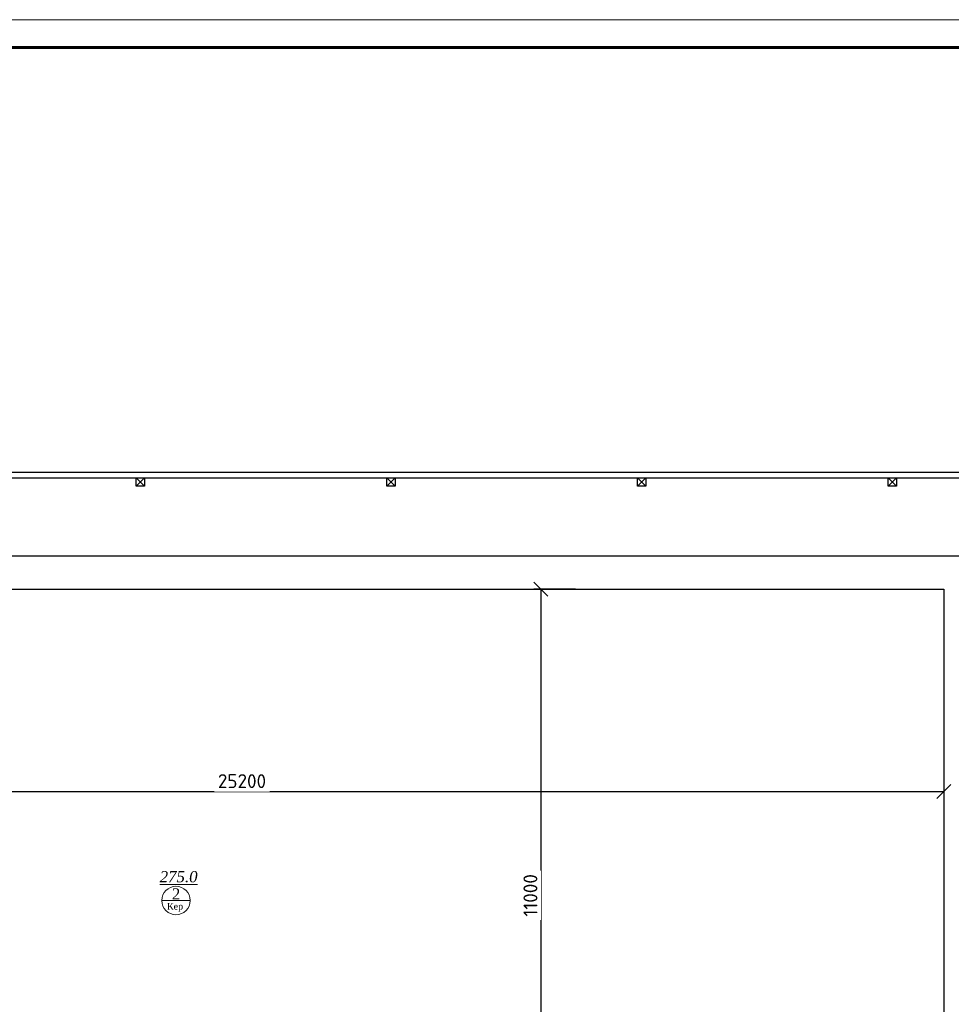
# Model space of a CAD drawing. Extents: x 4114239 to 5838486, y 780458 to 1383318.
# Tile 133 of 231: x 4330392 to 4347117, y 1192535 to 1210214. Entities that reach past the tile are written whole.
import ezdxf

# ---------------------------------------------------------------- set-up
doc = ezdxf.new("R2010")
doc.units = 0
doc.header["$MEASUREMENT"] = 0
doc.layers.add('линия40', color=7, linetype='Continuous', lineweight=5)
doc.layers.add('Стены', color=5, linetype='Continuous', lineweight=30)
doc.layers.add('рамка', color=206, linetype='Continuous')
doc.styles.add('Text style', font='isocpeur.ttf', dxfattribs={"height": 250})
doc.styles.add('TIEMS', font='times.ttf')
doc.dimstyles.new('Dim Style', dxfattribs={"dimtxt": 250, "dimasz": 250, "dimexe": 125, "dimexo": 62.5, "dimgap": 62.5, "dimtad": 1, "dimdec": 0, "dimtxsty": 'Text style', "dimblk": 'OBLIQUE', "dimcen": 250, "dimclrd": 256, "dimclre": 256, "dimclrt": 256, "dimadec": 0, "dimazin": 0, "dimtfac": 1, "dimtdec": 0, "dimtmove": 0, "dimatfit": 3, "dimldrblk": 'OBLIQUE', "dimfxl": 1, "dimlwd": -1, "dimlwe": -1, "dimarcsym": 0})

# ---------------------------------------------------------------- blocks, each defined once
blk = doc.blocks.new('fffffffffffffffffffffffffffddddddddfz')
at = {"color": 0}
blk.add_lwpolyline([(3133299, 2648112), (3133449, 2648112), (3133449, 2647962), (3133299, 2647962)], close=True, dxfattribs=at)
for points in [[(3133449, 2648112), (3133299, 2647962)], [(3133449, 2647962), (3133299, 2648112)]]:
    blk.add_lwpolyline(points, dxfattribs=at)
blk = doc.blocks.new('_Oblique')
at = {"color": 0, "linetype": 'ByBlock', "lineweight": -2}
blk.add_line((-0.5, -0.5), (0.5, 0.5), dxfattribs=at)
blk = doc.blocks.new('*D1942')
at = {"transparency": 16777216}
for p, q in [((4321783, 1197371), (4321783, 1196229)), ((4346983, 1197371), (4346983, 1196229)), ((4321783, 1196354), (4346983, 1196354))]:
    blk.add_line(p, q, dxfattribs=at)
at = {"layer": 'Defpoints', "color": 0, "transparency": 16777216}
for p in [(4321783, 1197433), (4346983, 1197433), (4346983, 1196354)]:
    blk.add_point(p, dxfattribs=at)
at = {"transparency": 16777216, "xscale": 250, "yscale": 250, "zscale": 250, "rotation": 180}
blk.add_blockref('_Oblique', (4321783, 1196354), dxfattribs=at)
at = {"transparency": 16777216, "xscale": 250, "yscale": 250, "zscale": 250}
blk.add_blockref('_Oblique', (4346983, 1196354), dxfattribs=at)
at = {"transparency": 16777216, "insert": (4334383, 1196542), "char_height": 250, "attachment_point": 5, "style": 'Text style', "bg_fill": 3, "box_fill_scale": 1.25, "bg_fill_color": 256, "bg_fill_true_color": 13158600, "bg_fill_transparency": 0}
blk.add_mtext('25200', dxfattribs=at)
blk = doc.blocks.new('*D1943')
at = {"transparency": 16777216}
for p, q in [((4340370, 1199990), (4339624, 1199990)), ((4339749, 1199990), (4339749, 1188990)), ((4340370, 1188990), (4339624, 1188990))]:
    blk.add_line(p, q, dxfattribs=at)
at = {"layer": 'Defpoints', "color": 0, "transparency": 16777216}
for p in [(4340433, 1199990), (4339749, 1188990), (4340433, 1188990)]:
    blk.add_point(p, dxfattribs=at)
at = {"transparency": 16777216, "xscale": 250, "yscale": 250, "zscale": 250}
for p, rotation in [((4339749, 1199990), 90), ((4339749, 1188990), 270)]:
    blk.add_blockref('_Oblique', p, dxfattribs=dict(at, rotation=rotation))
at = {"transparency": 16777216, "insert": (4339561, 1194490), "char_height": 250, "attachment_point": 5, "rotation": 90, "style": 'Text style', "bg_fill": 3, "box_fill_scale": 1.25, "bg_fill_color": 256, "bg_fill_true_color": 13158600, "bg_fill_transparency": 0}
blk.add_mtext('11000', dxfattribs=at)

msp = doc.modelspace()

# ---------------------------------------------------------------- linework, layer by layer
at = {"lineweight": 0, "ltscale": 100}
msp.add_line((4332942.2757, 1194398.2553), (4333454.2757, 1194398.2553), dxfattribs=at)
at = {"color": 0}
for points in [[(4347195.8545, 1185889.9005), (4318883.1658, 1185889.9005), (4318883.1658, 1202089.9005), (4355233.3944, 1202089.9005), (4355232.2254, 1193789.898)], [(4347195.8451, 1185989.9005), (4318983.1658, 1185989.9005), (4318983.1658, 1201989.9005), (4355133.3803, 1201989.9005), (4355132.382, 1193789.898)], [(4321783.1658, 1199989.9005), (4346983.1658, 1199989.9005), (4346983.1658, 1188989.9005), (4321783.1658, 1188989.9005), (4321783.1658, 1199989.9005)]]:
    msp.add_lwpolyline(points, dxfattribs=at)
for points in [[(4318983.1658, 1201989.9005), (4349802.28, 1201989.9005), (4349802.28, 1185989.9005), (4318983.1658, 1185989.9005)], [(4321183.1658, 1200589.9005), (4347583.1658, 1200589.9005), (4347583.1658, 1188389.9005), (4321183.1658, 1188389.9005)]]:
    msp.add_lwpolyline(points, close=True, dxfattribs=at)
at = {"layer": 'линия40', "ltscale": 3}
for p, q in [((4308800.1811, 1210214.3488), (4368200.1811, 1210214.3488)), ((4310800.1811, 1209714.3488), (4367650.1811, 1209714.3488)), ((4310850.1811, 1209714.3488), (4367700.1811, 1209714.3488))]:
    msp.add_line(p, q, dxfattribs=at)
at = {"layer": 'линия40', "ltscale": 3, "const_width": 50}
msp.add_lwpolyline([(4367700.1811, 1168714.3488), (4310800.1811, 1168714.3488), (4310800.1811, 1209714.3488), (4367700.1811, 1209714.3488)], close=True, dxfattribs=at)
at = {"layer": 'рамка'}
msp.add_line((4310750.1811, 1209714.3488), (4367600.1811, 1209714.3488), dxfattribs=at)
at = {"layer": 'Стены', "color": 0, "linetype": 'ByBlock', "lineweight": 0, "ltscale": 100}
msp.add_circle((4333198.2757, 1194398.2553), 256, dxfattribs=at)

# ---------------------------------------------------------------- block references
at = {"color": 0}
for p in [(1199183.7518, -1446121.9572), (1203683.7518, -1446121.9572), (1208183.7518, -1446121.9572), (1212683.7518, -1446121.9572)]:
    msp.add_blockref('fffffffffffffffffffffffffffddddddddfz', p, dxfattribs=at)

# ---------------------------------------------------------------- texts
at = {"lineweight": 0, "ltscale": 100, "char_height": 200, "attachment_point": 5, "style": 'TIEMS'}
for s, insert in [('\\A1;{\\fTimes New Roman|b0|i1|c204|p18;\\L275.0}', (4333245.5341, 1194824.0153)), ('\\A1;2', (4333199.9853, 1194516.8548))]:
    msp.add_mtext(s, dxfattribs=dict(at, insert=insert))
at = {"lineweight": 0, "ltscale": 100, "insert": (4333181.3617, 1194275.8796), "char_height": 120, "width": 925.176842, "attachment_point": 5, "style": 'TIEMS'}
msp.add_mtext('\\A1;Кер', dxfattribs=at)

# ---------------------------------------------------------------- next in the draw order: dimensions: what is measured, and where the dimension line sits
dim = msp.add_linear_dim(base=(4346983.1658, 1196354.4173), p1=(4321783.1658, 1197433.1123), p2=(4346983.1658, 1197433.1123), dimstyle='Dim Style', override={"dimtfill": 1, "dimarcsym": 1})
dim.commit()
dim.dimension.update_dxf_attribs({"geometry": '*D1942', "text_midpoint": (4334383.1658, 1196541.9173)})

# ---------------------------------------------------------------- next in the draw order: dimensions: what is measured, and where the dimension line sits
dim = msp.add_linear_dim(base=(4339748.7989, 1188989.9005), p1=(4340432.7985, 1199989.9005), p2=(4340432.7985, 1188989.9005), angle=90, dimstyle='Dim Style', override={"dimtfill": 1, "dimarcsym": 1})
dim.commit()
dim.dimension.update_dxf_attribs({"geometry": '*D1943', "text_midpoint": (4339561.2989, 1194489.9005)})

doc.saveas('drawing.dxf')
